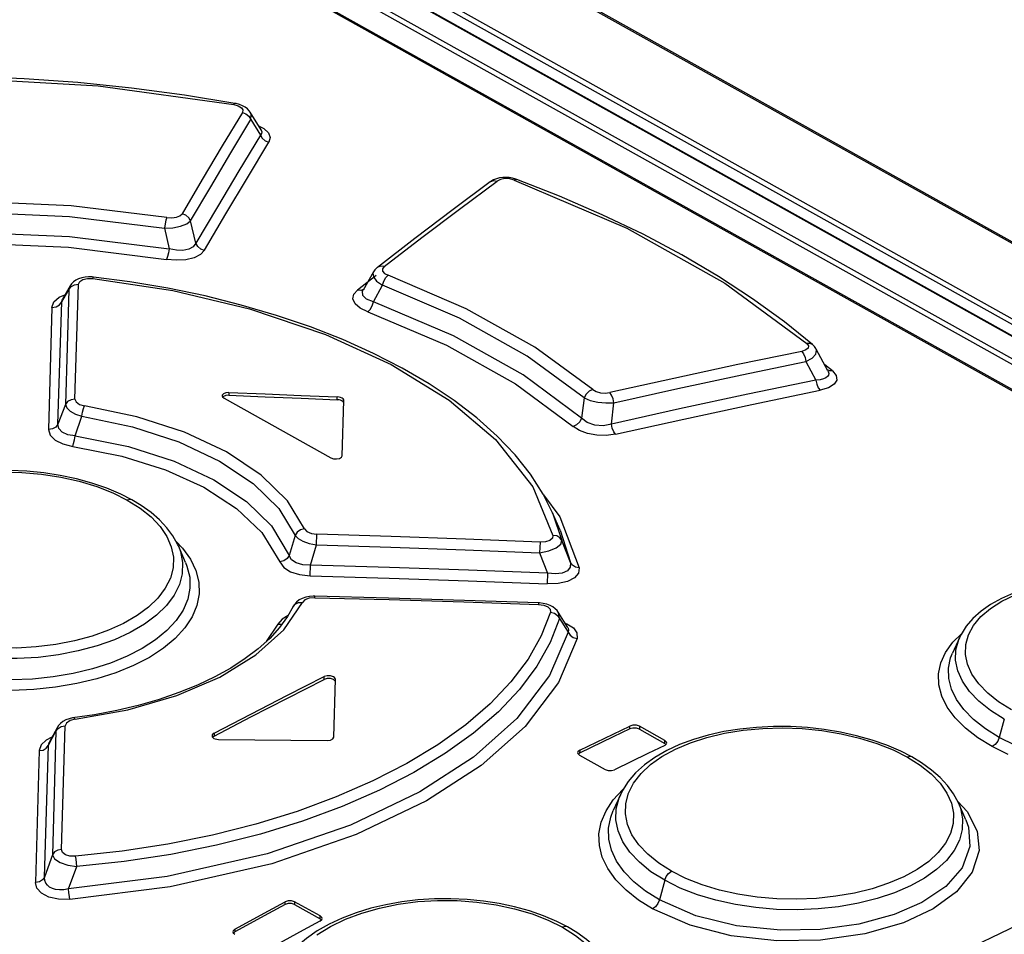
# Model space of a CAD drawing. Extents: x 0 to 420, y 0 to 297.
# Tile 33 of 47: x 369.08 to 372.04, y 110.53 to 113.27. Entities that reach past the tile are written whole.
import ezdxf

# ---------------------------------------------------------------- set-up
doc = ezdxf.new("R2010")
doc.units = 0
doc.header["$LTSCALE"] = 23.1
doc.layers.get('0').update_dxf_attribs({"linetype": 'CONTINUOUS'})
doc.layers.add('ROUNDS', color=7, linetype='CONTINUOUS')

msp = doc.modelspace()

# ---------------------------------------------------------------- linework, layer by layer
at = {"color": 9, "linetype": 'CONTINUOUS'}
for p, q in [((373.6676, 111.2611), (364.8093, 116.2116)), ((369.7268, 113.0182), (369.7406, 113.0142)), ((369.7783, 112.9729), (369.807, 112.9262)), ((370.4039, 112.7042), (370.5167, 112.7882)), ((369.6135, 112.6017), (369.5977, 112.6686)), ((369.5189, 112.647), (369.5329, 112.5853)), ((370.1544, 112.505), (370.0978, 112.4613)), ((369.236, 112.4738), (369.2321, 112.4621)), ((369.2507, 112.1339), (369.2613, 112.4787)), ((370.1458, 112.4261), (370.1731, 112.4758)), ((369.2028, 112.4397), (369.2202, 112.4468)), ((369.2109, 112.4259), (369.2321, 112.4621)), ((369.2321, 112.4621), (369.2218, 112.1174)), ((369.1997, 112.059), (369.2109, 112.4259)), ((369.1816, 112.4093), (369.1708, 112.0426)), ((371.4432, 112.2467), (371.4734, 112.1909)), ((371.5234, 112.2188), (371.4999, 112.2364)), ((371.5141, 112.2187), (371.506, 112.2226)), ((371.5234, 112.2189), (371.5141, 112.2187)), ((369.7126, 112.1538), (369.7125, 112.1453)), ((370.0376, 112.1321), (370.0377, 112.1405)), ((370.7781, 112.1377), (370.7705, 112.0769)), ((370.8598, 112.0589), (370.8675, 112.1231)), ((369.2218, 112.1174), (369.1997, 112.059)), ((369.2508, 112.0238), (369.2717, 112.0823)), ((370.656, 111.8469), (370.7049, 111.781)), ((370.6834, 111.7922), (370.7111, 111.7096)), ((370.7049, 111.781), (370.7636, 111.628)), ((370.7057, 111.7409), (370.7367, 111.6436)), ((369.9113, 111.7249), (369.8933, 111.6648)), ((369.9749, 111.6966), (369.9759, 111.7286)), ((370.7367, 111.6436), (370.7111, 111.7096)), ((369.9571, 111.6357), (369.9749, 111.6966)), ((370.6458, 111.705), (370.6445, 111.6727)), ((370.6445, 111.6727), (370.6685, 111.6113)), ((369.9562, 111.6036), (369.9571, 111.6357)), ((370.6685, 111.6113), (370.6673, 111.5791)), ((369.9698, 111.538), (369.97, 111.5425)), ((369.8769, 111.4417), (369.9328, 111.5236)), ((370.6411, 111.5223), (370.641, 111.518)), ((370.7042, 111.4756), (370.7302, 111.4347)), ((369.8595, 111.4583), (369.8242, 111.4063)), ((370.7208, 111.4617), (370.7263, 111.4599)), ((371.8842, 111.4041), (371.9097, 111.4291)), ((369.9982, 111.2927), (369.9983, 111.3012)), ((369.1968, 111.1478), (369.1936, 111.137)), ((369.2107, 110.7823), (369.2215, 111.1532)), ((370.9154, 111.1445), (370.9154, 111.1529)), ((370.9437, 111.152), (370.9437, 111.1436)), ((372.0385, 111.1739), (372.0234, 111.1189)), ((369.1711, 111.095), (369.1936, 111.137)), ((369.1936, 111.137), (369.1832, 110.7663)), ((369.6679, 111.1312), (369.6679, 111.1228)), ((369.1596, 110.6993), (369.1711, 111.095)), ((369.1711, 111.095), (369.1733, 111.1039)), ((371.0202, 111.1008), (371.0203, 111.1092)), ((369.1432, 111.0789), (369.1321, 110.6834)), ((370.7647, 111.0799), (370.7646, 111.0714)), ((371.8987, 110.9262), (371.9266, 110.8968)), ((369.1832, 110.7663), (369.1596, 110.6993)), ((369.2317, 110.664), (369.2563, 110.7308)), ((371.0197, 110.6898), (371.0037, 110.6311)), ((369.8813, 110.6171), (369.8813, 110.6256)), ((369.9096, 110.6255), (369.9096, 110.6171)), ((369.9861, 110.5743), (369.9862, 110.5828)), ((369.7305, 110.5434), (369.7304, 110.535))]:
    msp.add_line(p, q, dxfattribs=at)
at = {"color": 7, "linetype": 'CONTINUOUS'}
for p, q in [((364.8173, 116.2115), (373.6756, 111.261)), ((369.7339, 113.0208), (369.7299, 113.0215)), ((369.8088, 112.9419), (369.7764, 112.9946)), ((370.573, 112.7944), (370.5633, 112.797)), ((370.5765, 112.7932), (370.573, 112.7944)), ((370.2698, 112.6155), (370.158, 112.5294)), ((370.146, 112.5157), (370.1152, 112.461)), ((369.236, 112.4738), (369.2129, 112.4342)), ((369.3062, 112.5002), (369.3021, 112.5006)), ((371.5093, 112.219), (371.474, 112.2841)), ((369.6923, 112.1442), (369.6931, 112.1411)), ((369.6931, 112.1411), (369.6979, 112.1368)), ((369.6979, 112.1368), (370.018, 111.9579)), ((370.0548, 112.1262), (370.0517, 112.1285)), ((370.0523, 111.9639), (370.0574, 112.1295)), ((370.0574, 112.1295), (370.0574, 112.1296)), ((370.7057, 111.7409), (370.6834, 111.7922)), ((369.5822, 111.6438), (369.5608, 111.6932)), ((369.9327, 111.536), (369.9234, 111.5311)), ((369.97, 111.5425), (369.9651, 111.5425)), ((369.9053, 111.5114), (369.8883, 111.4812)), ((370.6446, 111.5221), (370.6411, 111.5223)), ((369.8883, 111.4812), (369.8642, 111.4482)), ((370.7291, 111.4483), (370.7003, 111.4947)), ((371.9038, 111.4175), (371.8829, 111.3713)), ((371.919, 111.3313), (371.9191, 111.3313)), ((370.0296, 111.2899), (370.0265, 111.2922)), ((370.0271, 111.1195), (370.0322, 111.293)), ((370.0322, 111.293), (370.0322, 111.2931)), ((369.3091, 111.1867), (369.2435, 111.1771)), ((369.1968, 111.1478), (369.1733, 111.1039)), ((371.0203, 111.1092), (370.9437, 111.152)), ((369.6619, 111.1235), (369.6624, 111.1209)), ((369.6624, 111.1209), (369.6675, 111.1159)), ((369.6679, 111.1228), (369.664, 111.1193)), ((370.9437, 111.1436), (371.0202, 111.1008)), ((371.0198, 111.0946), (371.0252, 111.0991)), ((371.0235, 111.0977), (371.0202, 111.1008)), ((371.0252, 111.0991), (371.0259, 111.1018)), ((370.7586, 111.0725), (370.7592, 111.0699)), ((370.7592, 111.0699), (370.7642, 111.0651)), ((370.7646, 111.0714), (370.7612, 111.0686)), ((370.7642, 111.0651), (370.8408, 111.0223)), ((370.8868, 110.9466), (370.8652, 110.8989)), ((371.9231, 110.8711), (371.901, 110.9219)), ((370.8652, 110.8989), (370.8652, 110.899)), ((369.9862, 110.5828), (369.9096, 110.6255)), ((369.9096, 110.6171), (369.9861, 110.5743)), ((369.9857, 110.5672), (369.991, 110.5722)), ((369.9895, 110.571), (369.9861, 110.5743)), ((369.991, 110.5722), (369.9918, 110.5751)), ((369.7244, 110.5354), (369.725, 110.5327)), ((369.725, 110.5327), (369.73, 110.5278)), ((369.7304, 110.535), (369.7265, 110.5313))]:
    msp.add_line(p, q, dxfattribs=at)
at = {"color": 9, "linetype": 'CONTINUOUS'}
for points in [[(368.4671, 113.0872), (368.8831, 113.0988), (369.3205, 113.0741), (369.7268, 113.0182)], [(369.7299, 113.0215), (369.7292, 113.0214), (369.7267, 113.0182)], [(369.7406, 113.0142), (369.75, 113.0085), (369.7543, 113.0017), (369.7529, 112.9943)], [(369.7529, 112.9943), (369.6926, 112.894), (369.6323, 112.7925), (369.5719, 112.6899)], [(369.7529, 112.9943), (369.7637, 112.9902), (369.7726, 112.9828), (369.7783, 112.9729)], [(369.7783, 112.9729), (369.7792, 112.9881), (369.7764, 112.9946)], [(369.5977, 112.6686), (369.6579, 112.7712), (369.7181, 112.8726), (369.7783, 112.9729)], [(369.8015, 112.9538), (369.8172, 112.946), (369.8312, 112.933), (369.8363, 112.9191), (369.8323, 112.9048)], [(369.807, 112.9262), (369.7426, 112.8194), (369.6781, 112.7112), (369.6135, 112.6017)], [(369.8088, 112.9419), (369.8094, 112.9408), (369.8109, 112.9359), (369.8102, 112.931), (369.807, 112.9262)], [(369.807, 112.9262), (369.8125, 112.9166), (369.8213, 112.9091), (369.8323, 112.9048)], [(369.6393, 112.5805), (369.7037, 112.6899), (369.768, 112.798), (369.8323, 112.9048)], [(370.4966, 112.7861), (370.506, 112.7896), (370.5167, 112.7882)], [(370.5684, 112.7913), (370.5547, 112.7948), (370.5403, 112.7955), (370.5271, 112.7932), (370.5167, 112.7882)], [(370.5684, 112.7913), (370.574, 112.7936), (370.5765, 112.7932)], [(370.5684, 112.7913), (370.9057, 112.6469), (371.2005, 112.4821), (371.4458, 112.3009)], [(369.5265, 112.679), (369.2389, 112.7142), (368.9228, 112.7278), (368.644, 112.7177)], [(368.649, 112.6858), (368.9232, 112.6956), (369.2347, 112.6819), (369.5189, 112.647)], [(369.5265, 112.679), (369.5415, 112.678), (369.5551, 112.6797), (369.5657, 112.6839), (369.5719, 112.6899)], [(369.5977, 112.6686), (369.5921, 112.6782), (369.5831, 112.6857), (369.5719, 112.6899)], [(370.1781, 112.5318), (370.291, 112.6187), (370.4039, 112.7042)], [(369.5265, 112.679), (369.5236, 112.6708), (369.5209, 112.6595), (369.5189, 112.647)], [(369.5189, 112.647), (369.5441, 112.6483), (369.5675, 112.6528), (369.5861, 112.6599), (369.5977, 112.6686)], [(368.6336, 112.6232), (368.9324, 112.6351), (369.2338, 112.6222), (369.5329, 112.5853)], [(368.639, 112.5914), (368.9339, 112.6028), (369.231, 112.5899), (369.5249, 112.5533)], [(369.6135, 112.6017), (369.6052, 112.5909), (369.5921, 112.5838), (369.5746, 112.5802), (369.555, 112.5807), (369.5329, 112.5853)], [(369.6393, 112.5804), (369.6284, 112.5844), (369.6194, 112.5919), (369.6135, 112.6017)], [(369.5329, 112.5853), (369.5309, 112.5728), (369.5282, 112.5615), (369.5249, 112.5533)], [(369.6393, 112.5805), (369.6273, 112.5678), (369.6081, 112.5581), (369.5829, 112.5522), (369.5545, 112.5506), (369.5249, 112.5533)], [(370.1781, 112.5318), (370.1678, 112.5331), (370.1588, 112.53), (370.158, 112.5294)], [(370.146, 112.5157), (370.1447, 112.5128), (370.1459, 112.5007), (370.1557, 112.4879), (370.1731, 112.4758)], [(370.1781, 112.5318), (370.1731, 112.5252), (370.1736, 112.5181), (370.1796, 112.5113), (370.1902, 112.5058)], [(370.1731, 112.4758), (370.1771, 112.4878), (370.1831, 112.4984), (370.1902, 112.5058)], [(370.8039, 112.1628), (370.6305, 112.2898), (370.4245, 112.405), (370.1902, 112.5058)], [(369.2321, 112.4621), (369.2386, 112.471), (369.2489, 112.4769), (369.2613, 112.4787)], [(369.2613, 112.4787), (369.2651, 112.4872), (369.2746, 112.4932), (369.2881, 112.4963), (369.3041, 112.4962)], [(369.3041, 112.4962), (369.3057, 112.5), (369.3062, 112.5002)], [(369.3041, 112.4962), (369.544, 112.4595), (369.774, 112.4047), (370.0018, 112.3278), (370.1989, 112.2376), (370.3727, 112.1308), (370.5124, 112.0127), (370.6239, 111.8709), (370.6843, 111.7249)], [(370.7781, 112.1377), (370.6072, 112.2628), (370.4041, 112.3764), (370.1731, 112.4758)], [(370.129, 112.396), (370.1062, 112.4071), (370.0911, 112.4202), (370.0844, 112.4345), (370.0868, 112.4486), (370.0978, 112.4613)], [(370.1179, 112.4637), (370.1084, 112.46), (370.0978, 112.4613)], [(370.1458, 112.4261), (370.125, 112.4339), (370.1141, 112.445), (370.1136, 112.4576), (370.1152, 112.461)], [(369.1816, 112.4093), (369.1875, 112.4261), (369.2028, 112.4397)], [(369.1817, 112.4093), (369.1938, 112.411), (369.2041, 112.4168), (369.2109, 112.4259)], [(369.2109, 112.4259), (369.2118, 112.4319), (369.2129, 112.4342)], [(370.1289, 112.396), (370.1359, 112.4033), (370.1418, 112.4139), (370.1458, 112.4261)], [(370.7705, 112.0769), (370.5955, 112.2069), (370.3857, 112.3242), (370.1458, 112.4261)], [(370.129, 112.396), (370.3654, 112.2956), (370.5722, 112.18), (370.7447, 112.0519)], [(371.4458, 112.3009), (371.4508, 112.2939), (371.4499, 112.2872), (371.4431, 112.2814), (371.4309, 112.2773)], [(371.4631, 112.2975), (371.4551, 112.3012), (371.4458, 112.301)], [(371.4309, 112.2773), (371.239, 112.2375), (371.047, 112.1962), (370.8548, 112.1536)], [(371.4309, 112.2773), (371.4365, 112.2698), (371.4409, 112.259), (371.4432, 112.2467)], [(371.4432, 112.2467), (371.4625, 112.2571), (371.4736, 112.2691), (371.4753, 112.2809), (371.474, 112.2841)], [(370.8675, 112.1231), (371.0595, 112.1657), (371.2514, 112.2069), (371.4432, 112.2467)], [(371.5093, 112.219), (371.5105, 112.2164), (371.5117, 112.2108), (371.5109, 112.2058), (371.508, 112.2013), (371.503, 112.1974), (371.4956, 112.1943), (371.4858, 112.1921), (371.4734, 112.1909)], [(371.5234, 112.2188), (371.5344, 112.2048), (371.5358, 112.191), (371.5276, 112.1783), (371.5108, 112.1679), (371.4858, 112.1603)], [(371.4734, 112.1909), (371.2691, 112.1485), (371.0645, 112.1045), (370.8598, 112.0589)], [(371.4734, 112.1909), (371.4757, 112.1789), (371.48, 112.1681), (371.4858, 112.1603)], [(370.8039, 112.1628), (370.7931, 112.1577), (370.784, 112.1488), (370.7781, 112.1377)], [(370.8039, 112.1628), (370.8139, 112.1569), (370.8269, 112.1531), (370.8413, 112.152), (370.8548, 112.1536)], [(370.8675, 112.1231), (370.865, 112.135), (370.8606, 112.1457), (370.8548, 112.1536)], [(370.8723, 112.0284), (371.077, 112.0739), (371.2815, 112.1179), (371.4858, 112.1603)], [(369.2507, 112.1339), (369.2388, 112.1321), (369.2286, 112.1264), (369.2218, 112.1174)], [(369.2507, 112.1339), (369.2541, 112.1253), (369.2647, 112.118), (369.2793, 112.1138)], [(370.7781, 112.1377), (370.796, 112.1301), (370.8188, 112.1247), (370.8436, 112.1223), (370.8675, 112.1231)], [(369.2218, 112.1174), (369.2258, 112.1075), (369.2361, 112.0977), (369.2519, 112.0891), (369.2717, 112.0823)], [(369.2717, 112.0823), (369.2735, 112.0944), (369.2761, 112.1055), (369.2792, 112.1138)], [(369.9395, 111.7449), (369.8886, 111.8283), (369.8097, 111.9059), (369.7056, 111.9754), (369.5796, 112.0345), (369.436, 112.0812), (369.2793, 112.1138)], [(369.2717, 112.0823), (369.423, 112.0506), (369.5622, 112.0054), (369.6845, 111.948), (369.7856, 111.8806), (369.862, 111.8053), (369.9113, 111.7249)], [(370.7705, 112.0769), (370.7647, 112.0658), (370.7556, 112.057), (370.7447, 112.0519)], [(370.8598, 112.0589), (370.8347, 112.054), (370.8098, 112.0557), (370.7876, 112.0636), (370.7705, 112.0769)], [(369.1997, 112.059), (369.1932, 112.0502), (369.1831, 112.0444), (369.1708, 112.0425)], [(369.1708, 112.0426), (369.1759, 112.0254), (369.1909, 112.0107), (369.214, 111.9993), (369.2438, 111.9922)], [(369.2508, 112.0238), (369.2288, 112.0272), (369.2123, 112.0347), (369.2024, 112.0456), (369.1997, 112.059)], [(370.8723, 112.0284), (370.8446, 112.0246), (370.8157, 112.0254), (370.7879, 112.0305), (370.7637, 112.0396), (370.7447, 112.0519)], [(370.8725, 112.0284), (370.8668, 112.036), (370.8623, 112.0466), (370.8598, 112.0589)], [(369.2438, 111.9922), (369.2466, 112.0005), (369.2491, 112.0116), (369.2508, 112.0238)], [(369.2508, 112.0238), (369.4116, 111.9916), (369.5486, 111.9474), (369.6677, 111.8918), (369.7655, 111.8268), (369.8407, 111.7533), (369.8932, 111.6648)], [(369.2438, 111.9922), (369.3912, 111.963), (369.5221, 111.9219), (369.6369, 111.8698), (369.7356, 111.8061), (369.8115, 111.7336), (369.8649, 111.6451)], [(368.5678, 111.6092), (368.5615, 111.6416), (368.5625, 111.6738), (368.5707, 111.7057), (368.586, 111.7372), (368.6082, 111.7672), (368.6363, 111.7948), (368.6704, 111.8205), (368.711, 111.8441), (368.7562, 111.8646), (368.8054, 111.8818), (368.8583, 111.8956), (368.9147, 111.9059), (368.973, 111.9124), (369.032, 111.915), (369.0914, 111.9137), (369.1506, 111.9086), (369.2082, 111.8998), (369.2636, 111.8873), (369.3161, 111.8714), (369.3643, 111.8524), (369.4076, 111.8309)], [(369.4216, 111.8316), (369.4161, 111.833), (369.4076, 111.8309)], [(369.4076, 111.8309), (369.4462, 111.8067), (369.4791, 111.7802), (369.5061, 111.7516), (369.5264, 111.7217), (369.5397, 111.6909), (369.5459, 111.6594), (369.5449, 111.628)], [(369.9395, 111.7449), (369.9277, 111.7416), (369.9177, 111.7345), (369.9113, 111.7249)], [(369.9395, 111.7449), (369.9466, 111.7368), (369.9598, 111.7309), (369.9759, 111.7286)], [(369.554, 111.7064), (369.5731, 111.6869), (369.597, 111.6538), (369.6135, 111.6195), (369.6223, 111.5847), (369.6234, 111.5497), (369.6167, 111.5149), (369.6023, 111.4805), (369.5805, 111.4473), (369.5516, 111.4157), (369.516, 111.3862), (369.4739, 111.3589), (369.4262, 111.3343), (369.3736, 111.3128), (369.3166, 111.2947), (369.2559, 111.2801), (369.1922, 111.2692), (369.1269, 111.2624), (369.0608, 111.2597)], [(369.9113, 111.7248), (369.9202, 111.7156), (369.9347, 111.7073)], [(369.9347, 111.7073), (369.9535, 111.7008), (369.9749, 111.6966)], [(370.6458, 111.705), (370.4225, 111.7136), (370.1992, 111.7215), (369.9759, 111.7286)], [(370.6445, 111.6727), (370.6719, 111.6783), (370.694, 111.6873), (370.7077, 111.6983), (370.7111, 111.7096)], [(370.6843, 111.7249), (370.6828, 111.7166), (370.6751, 111.7101), (370.6624, 111.706), (370.6458, 111.705)], [(370.7111, 111.7096), (370.7052, 111.7178), (370.6958, 111.7232), (370.6843, 111.7249)], [(369.5608, 111.6932), (369.5671, 111.6764), (369.5737, 111.6432), (369.5727, 111.61), (369.5641, 111.5772), (369.5481, 111.5451), (369.525, 111.5143), (369.4953, 111.4853), (369.459, 111.4584), (369.4167, 111.4338), (369.369, 111.4119), (369.3168, 111.3932), (369.2607, 111.3781), (369.2016, 111.3666), (369.1402, 111.3589), (369.0777, 111.3552), (369.015, 111.3556), (368.9529, 111.3601), (368.8921, 111.3685), (368.8335, 111.381), (368.778, 111.3972), (368.7266, 111.4169), (368.6799, 111.44)], [(369.9749, 111.6966), (370.1982, 111.6894), (370.4214, 111.6814), (370.6445, 111.6727)], [(369.8932, 111.6648), (369.8868, 111.6552), (369.8768, 111.6482), (369.8649, 111.6451)], [(369.9571, 111.6357), (369.9339, 111.6366), (369.9146, 111.6422), (369.9007, 111.6518), (369.8933, 111.6648)], [(369.5823, 111.6437), (369.5867, 111.6325), (369.5948, 111.5994), (369.5956, 111.5662), (369.589, 111.5332), (369.5751, 111.5008), (369.5542, 111.4693), (369.5267, 111.4394), (369.4927, 111.4114), (369.4526, 111.3855), (369.4071, 111.3622), (369.3569, 111.3417), (369.3028, 111.3245), (369.2452, 111.3107), (369.185, 111.3004), (369.123, 111.2939), (369.0601, 111.2913), (368.9973, 111.2926), (368.9353, 111.2978), (368.8748, 111.3068), (368.8166, 111.3196), (368.7614, 111.3361), (368.7101, 111.3561), (368.6633, 111.3793)], [(369.5449, 111.628), (369.5368, 111.597), (369.5214, 111.5663), (369.4992, 111.537), (369.4712, 111.5098), (369.4371, 111.4845), (369.3965, 111.461), (369.3513, 111.4403), (369.3022, 111.4228), (369.2493, 111.4085), (369.1929, 111.3976), (369.1345, 111.3903), (369.0755, 111.3868), (369.0161, 111.3872), (368.9569, 111.3915), (368.8993, 111.3996), (368.8439, 111.4114), (368.7914, 111.4268), (368.7431, 111.4454), (368.6999, 111.4669)], [(369.8649, 111.6451), (369.8769, 111.6288), (369.8973, 111.6159), (369.9244, 111.6073), (369.9563, 111.6036)], [(370.6685, 111.6113), (370.4314, 111.6203), (370.1943, 111.6284), (369.9571, 111.6357)], [(370.7636, 111.628), (370.7616, 111.6114), (370.7493, 111.5973), (370.7277, 111.5865), (370.6997, 111.5803), (370.6672, 111.5791)], [(370.7367, 111.6436), (370.7361, 111.6292), (370.7279, 111.6186), (370.7126, 111.6116), (370.6926, 111.6091), (370.6685, 111.6113)], [(370.7636, 111.628), (370.7523, 111.6297), (370.7429, 111.6351), (370.7367, 111.6436)], [(369.9563, 111.6036), (370.1933, 111.5963), (370.4302, 111.5881), (370.6672, 111.5791)], [(369.9698, 111.538), (369.9536, 111.5366), (369.9403, 111.5314), (369.9328, 111.5236)], [(369.9698, 111.538), (370.1936, 111.5321), (370.4173, 111.5254), (370.641, 111.518)], [(372.0601, 111.2016), (372.0215, 111.2257), (371.9886, 111.2518), (371.9617, 111.2796), (371.9414, 111.3085), (371.9281, 111.338), (371.9218, 111.368), (371.9227, 111.3976), (371.9307, 111.4264), (371.946, 111.4545), (371.9682, 111.4811), (371.9966, 111.5055), (372.0309, 111.5274), (372.0712, 111.547)], [(369.9053, 111.5114), (369.9113, 111.5187), (369.921, 111.5233), (369.9328, 111.5237)], [(370.641, 111.518), (370.6574, 111.5156), (370.6696, 111.5105), (370.6764, 111.5033), (370.6772, 111.4949)], [(370.7042, 111.4756), (370.6763, 111.4032), (370.6361, 111.3322), (370.5841, 111.2628), (370.5208, 111.1959), (370.4466, 111.1318), (370.362, 111.071), (370.2676, 111.0136), (370.164, 110.9603), (370.0522, 110.9115), (369.933, 110.8674), (369.807, 110.8285), (369.6751, 110.7951), (369.5384, 110.7675), (369.3984, 110.7459), (369.2563, 110.7308)], [(370.6772, 111.4949), (370.6496, 111.4237), (370.6099, 111.3537), (370.5585, 111.2855), (370.496, 111.2196), (370.4228, 111.1566), (370.3394, 111.0967), (370.2464, 111.0404), (370.1444, 110.9879), (370.0343, 110.9399), (369.9171, 110.8966), (369.7933, 110.8584), (369.6637, 110.8255), (369.5294, 110.7983)], [(369.8899, 111.4841), (369.872, 111.4738), (369.8595, 111.4583)], [(370.6772, 111.4949), (370.6887, 111.4917), (370.6982, 111.4849), (370.7042, 111.4756)], [(370.7042, 111.4756), (370.7015, 111.4926), (370.7003, 111.4946)], [(369.2512, 111.173), (369.4096, 111.2013), (369.5558, 111.2441), (369.6852, 111.2997), (369.7933, 111.3662), (369.8769, 111.4417)], [(369.8595, 111.4583), (369.8712, 111.4588), (369.8724, 111.4594)], [(370.7263, 111.4599), (370.7459, 111.4474), (370.7565, 111.4324), (370.7572, 111.4157)], [(370.7291, 111.4483), (370.7302, 111.4463), (370.7315, 111.4406), (370.7302, 111.4347)], [(370.7302, 111.4347), (370.6746, 111.3045), (370.5765, 111.1754), (370.4462, 111.0598), (370.285, 110.9554), (370.0768, 110.8556), (369.8268, 110.7693), (369.527, 110.7009), (369.2317, 110.664)], [(370.7572, 111.4157), (370.7008, 111.283), (370.6011, 111.1516), (370.469, 111.0343), (370.3056, 110.9284), (370.0945, 110.8272), (369.8409, 110.7396), (369.536, 110.6701), (369.2351, 110.6327)], [(370.7302, 111.4347), (370.7361, 111.4256), (370.7456, 111.4188), (370.7572, 111.4156)], [(372.0385, 111.1739), (371.9972, 111.1997), (371.9625, 111.2273), (371.9343, 111.2566), (371.9129, 111.2872), (371.8987, 111.3187), (371.8921, 111.3504), (371.8931, 111.3818), (371.9017, 111.4125), (371.9038, 111.4174)], [(372.0019, 111.0913), (371.9593, 111.1177), (371.9222, 111.1466), (371.8914, 111.1774), (371.8675, 111.2097), (371.8511, 111.2428), (371.8424, 111.2762), (371.8413, 111.3093), (371.8479, 111.342), (371.8623, 111.3738), (371.8842, 111.4041)], [(372.0234, 111.1189), (371.982, 111.1447), (371.9465, 111.1725), (371.9174, 111.202), (371.8951, 111.2325), (371.8798, 111.2638), (371.8718, 111.2954), (371.871, 111.3267), (371.8775, 111.3575), (371.8829, 111.3713)], [(372.9438, 111.3106), (372.946, 111.3051), (372.9543, 111.2745), (372.9553, 111.2441), (372.9489, 111.2143), (372.9351, 111.1853), (372.9142, 111.1576), (372.8867, 111.1316), (372.8526, 111.1077), (372.8126, 111.0861), (372.7673, 111.0671), (372.7172, 111.0509), (372.6629, 111.0378), (372.6052, 111.028), (372.5451, 111.0216), (372.4832, 111.0187), (372.4203, 111.0193), (372.3574, 111.0236), (372.2953, 111.0313), (372.2348, 111.0425), (372.1767, 111.057), (372.1216, 111.0747), (372.0703, 111.0954), (372.0234, 111.1189)], [(369.1826, 108.9413), (370.3028, 109.6276), (371.426, 110.242), (372.5486, 110.7827), (373.6671, 111.2479)], [(369.2511, 111.173), (369.2485, 111.1773), (369.2475, 111.1777)], [(369.1936, 111.137), (369.1998, 111.1454), (369.2096, 111.1511), (369.2215, 111.1532)], [(369.2512, 111.173), (369.2358, 111.1691), (369.2252, 111.1619), (369.2215, 111.1532)], [(370.9082, 110.8573), (370.9019, 110.8889), (370.9029, 110.9203), (370.911, 110.9511), (370.9264, 110.9814), (370.9487, 111.0104), (370.9771, 111.0371), (371.0114, 111.0615), (371.0517, 111.0836), (371.097, 111.1029), (371.1461, 111.1188), (371.1991, 111.1313), (371.2555, 111.1404), (371.3139, 111.1458), (371.3729, 111.1473), (371.4322, 111.1451), (371.4913, 111.1391), (371.5488, 111.1296), (371.604, 111.1166), (371.6564, 111.1003), (371.7046, 111.0812), (371.7478, 111.0596)], [(369.1813, 111.119), (369.1643, 111.1109), (369.1489, 111.0962), (369.1432, 111.0789)], [(372.0234, 111.1189), (372.0186, 111.1075), (372.011, 111.0977), (372.0019, 111.0913)], [(369.1432, 111.0789), (369.1548, 111.0808), (369.1646, 111.0864), (369.1711, 111.095)], [(372.05, 111.067), (372.0019, 111.0913)], [(371.7613, 111.06), (371.7561, 111.0614), (371.7478, 111.0596)], [(371.7478, 111.0596), (371.7864, 111.0354), (371.8193, 111.0092), (371.8463, 110.9811), (371.8665, 110.9518), (371.8798, 110.9217), (371.8861, 110.891), (371.8852, 110.8605)], [(370.8656, 110.9315), (370.8945, 110.9624), (370.8956, 110.9634)], [(371.0197, 110.6898), (370.9785, 110.7157), (370.9438, 110.7438), (370.9155, 110.7738), (370.8941, 110.8055), (370.88, 110.8384), (370.8734, 110.8716), (370.8744, 110.9048), (370.8829, 110.9375), (370.8868, 110.9466)], [(370.9832, 110.6039), (370.9407, 110.6304), (370.9037, 110.6598), (370.8728, 110.6914), (370.8489, 110.7248), (370.8325, 110.7594), (370.8237, 110.7944), (370.8226, 110.8296), (370.8293, 110.8644), (370.8437, 110.8986), (370.8656, 110.9315)], [(371.901, 110.9219), (371.9067, 110.9068), (371.9133, 110.8744), (371.9124, 110.8422), (371.9039, 110.8104), (371.8879, 110.7794), (371.8649, 110.7497), (371.8351, 110.7219), (371.7989, 110.6962), (371.7566, 110.6729), (371.7089, 110.6523), (371.6566, 110.6349), (371.6006, 110.621), (371.5415, 110.6106), (371.4801, 110.604), (371.4176, 110.6014), (371.3549, 110.6027), (371.2929, 110.6079), (371.232, 110.617), (371.1734, 110.63), (371.1179, 110.6466), (371.0665, 110.6665), (371.0197, 110.6898)], [(371.0037, 110.6311), (370.9623, 110.657), (370.9268, 110.6853), (370.8977, 110.7156), (370.8753, 110.7473), (370.8601, 110.7801), (370.852, 110.8133), (370.8513, 110.8467), (370.8578, 110.8796), (370.8652, 110.8989)], [(371.9266, 110.8968), (371.9566, 110.8378), (371.963, 110.7797), (371.9425, 110.7142), (371.8954, 110.655), (371.8254, 110.6039), (371.7363, 110.5621), (371.6198, 110.5289), (371.4872, 110.5101), (371.3557, 110.5084), (371.2192, 110.5237), (371.0957, 110.555), (370.9832, 110.6039)], [(371.0403, 110.7169), (371.0017, 110.7412), (370.9687, 110.7678), (370.9418, 110.7964), (370.9215, 110.8264), (370.9082, 110.8573)], [(371.9231, 110.871), (371.9309, 110.8489), (371.9352, 110.7916), (371.9117, 110.7277), (371.8628, 110.6715), (371.7908, 110.623), (371.7078, 110.5868), (371.6024, 110.5583), (371.4858, 110.5421), (371.3668, 110.5399), (371.2354, 110.5535), (371.1133, 110.5836), (371.0037, 110.6311)], [(371.8852, 110.8605), (371.8771, 110.8305), (371.8618, 110.801), (371.8397, 110.7728), (371.8116, 110.7467), (371.7773, 110.7226), (371.7368, 110.7004), (371.6915, 110.681), (371.6424, 110.6647), (371.5894, 110.6516), (371.5331, 110.6419), (371.4747, 110.6357), (371.4158, 110.6333), (371.3564, 110.6346), (371.2972, 110.6397), (371.2396, 110.6484), (371.1843, 110.6607), (371.1318, 110.6765), (371.0835, 110.6954), (371.0403, 110.7169)], [(369.5294, 110.7983), (369.3919, 110.777), (369.2525, 110.7621)], [(369.2107, 110.7823), (369.1993, 110.7803), (369.1896, 110.7748), (369.1832, 110.7663)], [(369.1832, 110.7663), (369.1897, 110.7542), (369.2059, 110.7433), (369.2292, 110.7351), (369.2563, 110.7308)], [(369.2525, 110.7621), (369.2357, 110.7626), (369.2224, 110.7667), (369.2137, 110.7734), (369.2107, 110.7823)], [(369.2563, 110.7308), (369.2553, 110.7426), (369.254, 110.7535), (369.2525, 110.7621)], [(371.0197, 110.6898), (371.0243, 110.7008), (371.0315, 110.7103), (371.0403, 110.7169)], [(369.1596, 110.6993), (369.1534, 110.6911), (369.1438, 110.6855), (369.1321, 110.6834)], [(369.2351, 110.6327), (369.2014, 110.6331), (369.1727, 110.6394), (369.1502, 110.6508), (369.1365, 110.6658), (369.1321, 110.6834)], [(369.2317, 110.664), (369.2172, 110.6617), (369.2042, 110.6613), (369.1927, 110.6626), (369.1829, 110.6653), (369.1745, 110.6694), (369.1678, 110.6748), (369.1629, 110.6815), (369.16, 110.6897), (369.1596, 110.6993)], [(369.2351, 110.6327), (369.2338, 110.641), (369.2326, 110.6519), (369.2317, 110.664)], [(369.9763, 110.5265), (370.0168, 110.5514), (370.0622, 110.5732), (370.1114, 110.5917), (370.1643, 110.6067), (370.2207, 110.6182), (370.2791, 110.6258), (370.338, 110.6294), (370.3974, 110.629), (370.4565, 110.6247), (370.5141, 110.6165), (370.5695, 110.6046), (370.622, 110.589), (370.6703, 110.5703), (370.7135, 110.5489)], [(371.0037, 110.6311), (370.9991, 110.6201), (370.9919, 110.6105), (370.9832, 110.6039)], [(370.7281, 110.5498), (370.7222, 110.5513), (370.7135, 110.5489)], [(370.7135, 110.5489), (370.7521, 110.5245), (370.785, 110.4978), (370.812, 110.4689), (370.8323, 110.4385), (370.8456, 110.407), (370.8518, 110.3747), (370.8509, 110.3424)]]:
    msp.add_lwpolyline(points, dxfattribs=at)
at = {"color": 7, "linetype": 'CONTINUOUS'}
for points in [[(369.7299, 113.0215), (369.5796, 113.046), (369.4202, 113.0672), (369.2596, 113.0837), (369.0983, 113.0952), (368.9368, 113.1018), (368.7758, 113.1033), (368.6156, 113.0996)], [(369.7764, 112.9946), (369.7735, 112.9988), (369.7679, 113.0048), (369.761, 113.01), (369.7531, 113.0144), (369.744, 113.018), (369.7339, 113.0208)], [(370.5633, 112.797), (370.5536, 112.7986), (370.5438, 112.7993), (370.534, 112.799), (370.5243, 112.7977)], [(370.4966, 112.7861), (370.3852, 112.703), (370.2698, 112.6155)], [(370.5059, 112.7917), (370.4979, 112.787), (370.4966, 112.7861)], [(370.5243, 112.7977), (370.5148, 112.7953), (370.5059, 112.7917)], [(371.4631, 112.2975), (371.3791, 112.3657), (371.2836, 112.4351), (371.1808, 112.5022), (371.0711, 112.5667), (370.9548, 112.6285), (370.8324, 112.6873), (370.7042, 112.743), (370.5765, 112.7932)], [(370.158, 112.5294), (370.1565, 112.5283), (370.1506, 112.5223), (370.146, 112.5158)], [(369.3021, 112.5006), (369.2916, 112.5009), (369.2814, 112.5001), (369.2714, 112.4982), (369.2616, 112.495), (369.2532, 112.4908), (369.2462, 112.4858), (369.2405, 112.4802), (369.236, 112.4738)], [(370.6833, 111.7922), (370.6549, 111.8491), (370.6169, 111.9083), (370.5709, 111.9664), (370.5171, 112.0229), (370.456, 112.0775), (370.388, 112.1298), (370.3133, 112.1797), (370.2325, 112.2269), (370.1458, 112.2712), (370.0538, 112.3125), (369.9568, 112.3506), (369.8552, 112.3853), (369.7497, 112.4163), (369.6408, 112.4436), (369.529, 112.4669), (369.415, 112.4861), (369.3062, 112.5002)], [(371.474, 112.2841), (371.473, 112.2858), (371.4688, 112.2917), (371.4631, 112.2975)], [(369.7126, 112.1538), (369.7034, 112.153), (369.6962, 112.1502), (369.6926, 112.1459), (369.6923, 112.1442)], [(369.7126, 112.1538), (369.8209, 112.1495), (369.9293, 112.1451), (370.0377, 112.1405)], [(369.7125, 112.1453), (369.7034, 112.1446), (369.6962, 112.1417), (369.6946, 112.1398)], [(369.7125, 112.1453), (369.8209, 112.1411), (369.9293, 112.1367), (370.0376, 112.1321)], [(370.0517, 112.1285), (370.0476, 112.1303), (370.0428, 112.1315), (370.0376, 112.1321)], [(370.0518, 112.1369), (370.0477, 112.1387), (370.0429, 112.1399), (370.0377, 112.1405)], [(370.0574, 112.1296), (370.0568, 112.1322), (370.0549, 112.1347), (370.0518, 112.1369)], [(370.0572, 112.1219), (370.0567, 112.1237), (370.0548, 112.1262)], [(370.018, 111.9579), (370.0259, 111.9551), (370.0352, 111.9544), (370.0438, 111.9559), (370.05, 111.9593), (370.0523, 111.9639)], [(369.4216, 111.8316), (369.3881, 111.8488), (369.3461, 111.8667), (369.3016, 111.882), (369.2549, 111.8948), (369.2066, 111.905), (369.157, 111.9125), (369.1066, 111.9174), (369.0557, 111.9195), (369.0048, 111.9189), (368.9543, 111.9155), (368.9047, 111.9094), (368.8563, 111.9006), (368.8097, 111.8891), (368.7652, 111.8749), (368.7235, 111.8581), (368.6848, 111.8389), (368.6497, 111.8175), (368.6186, 111.794), (368.592, 111.7688), (368.5701, 111.7421), (368.5531, 111.7145), (368.5479, 111.7039)], [(369.5608, 111.6932), (369.5582, 111.6989), (369.5442, 111.7239), (369.5264, 111.748), (369.5047, 111.7713), (369.4791, 111.7936), (369.4497, 111.8146), (369.4216, 111.8316)], [(372.7796, 111.5018), (372.7481, 111.5182), (372.7085, 111.5357), (372.6664, 111.5513), (372.6223, 111.5649), (372.5765, 111.5765), (372.5293, 111.5859), (372.4811, 111.5931), (372.4322, 111.5981), (372.383, 111.6008), (372.3339, 111.6011), (372.2853, 111.5989), (372.2376, 111.5943), (372.1914, 111.5873), (372.1471, 111.5779), (372.1052, 111.5661), (372.0661, 111.552), (372.03, 111.5358), (371.9975, 111.5175), (371.9688, 111.4972), (371.9443, 111.4753), (371.9243, 111.4521), (371.9089, 111.4278), (371.9038, 111.4175)], [(369.9234, 111.5311), (369.9155, 111.525), (369.9094, 111.518), (369.9053, 111.5114)], [(369.9651, 111.5425), (369.9538, 111.5416), (369.943, 111.5395), (369.9327, 111.536)], [(370.6411, 111.5223), (370.4196, 111.5297), (370.191, 111.5366), (369.97, 111.5425)], [(370.7003, 111.4946), (370.6971, 111.4991), (370.6914, 111.505), (370.6844, 111.5103), (370.6758, 111.5149), (370.666, 111.5184), (370.6555, 111.5208), (370.6446, 111.5221)], [(369.8642, 111.4482), (369.8349, 111.416), (369.8006, 111.3849), (369.7616, 111.3552), (369.7179, 111.3269), (369.67, 111.3004), (369.6179, 111.2757), (369.5621, 111.2531), (369.5029, 111.2327), (369.4407, 111.2148), (369.376, 111.1994), (369.3091, 111.1867)], [(369.6679, 111.1312), (369.778, 111.1886), (369.8882, 111.2452), (369.9983, 111.3012)], [(369.6679, 111.1228), (369.778, 111.1801), (369.8881, 111.2368), (369.9982, 111.2927)], [(370.0265, 111.2922), (370.0176, 111.2951), (370.0073, 111.2953), (369.9982, 111.2927)], [(370.0266, 111.3006), (370.0176, 111.3035), (370.0074, 111.3037), (369.9983, 111.3012)], [(370.0322, 111.2931), (370.0316, 111.2958), (370.0297, 111.2984), (370.0266, 111.3006)], [(370.032, 111.2854), (370.0315, 111.2873), (370.0296, 111.2899)], [(369.2435, 111.1771), (369.2331, 111.1747), (369.2233, 111.1711), (369.2145, 111.1664), (369.2071, 111.1609), (369.2012, 111.1545), (369.1968, 111.1479)], [(370.9154, 111.1445), (370.8651, 111.1203), (370.7646, 111.0714)], [(370.7647, 111.0799), (370.8652, 111.1287), (370.9154, 111.1529)], [(371.7613, 111.06), (371.7278, 111.0772), (371.686, 111.0952), (371.6418, 111.1107), (371.5955, 111.1238), (371.5475, 111.1345), (371.4982, 111.1426), (371.4479, 111.1481), (371.397, 111.1511), (371.3458, 111.1514), (371.2951, 111.1489), (371.2453, 111.1438), (371.197, 111.136), (371.1504, 111.1256), (371.1061, 111.1125), (371.0644, 111.097), (371.0258, 111.079), (370.9906, 111.0587), (370.9594, 111.0364), (370.9326, 111.0122), (370.9105, 110.9865), (370.8933, 110.9598), (370.8868, 110.9467)], [(370.9437, 111.152), (370.9348, 111.155), (370.9245, 111.1553), (370.9154, 111.1529)], [(370.9437, 111.1436), (370.9348, 111.1465), (370.9244, 111.1469), (370.9154, 111.1445)], [(369.6679, 111.1312), (369.6626, 111.1264), (369.6619, 111.1235)], [(369.6675, 111.1159), (369.6716, 111.1142), (369.6764, 111.1131), (369.6815, 111.1126)], [(370.0068, 111.109), (370.0168, 111.1104), (370.0242, 111.1141), (370.0271, 111.1195)], [(369.6815, 111.1126), (369.7899, 111.1118), (369.8983, 111.1103), (370.0068, 111.109)], [(371.0198, 111.0946), (370.9696, 111.0704), (370.869, 111.0216)], [(371.0259, 111.1018), (371.0253, 111.1044), (371.0203, 111.1092)], [(370.7647, 111.0799), (370.7593, 111.0753), (370.7586, 111.0725)], [(371.901, 110.9219), (371.8862, 110.9497), (371.8684, 110.9743), (371.8464, 110.998), (371.8204, 111.0208), (371.7903, 111.0425), (371.7613, 111.06)], [(370.8408, 111.0223), (370.8497, 111.0194), (370.86, 111.0191), (370.869, 111.0216)], [(369.8813, 110.6171), (369.831, 110.5899), (369.7304, 110.535)], [(369.7305, 110.5434), (369.8311, 110.5983), (369.8813, 110.6256)], [(370.7281, 110.5498), (370.6962, 110.5663), (370.6561, 110.5834), (370.6138, 110.598), (370.5694, 110.6103), (370.5233, 110.6201), (370.4758, 110.6275), (370.4273, 110.6322), (370.3782, 110.6344), (370.3288, 110.634), (370.2796, 110.6308), (370.2311, 110.625), (370.1837, 110.6167), (370.1379, 110.6058), (370.094, 110.5924), (370.0524, 110.5765), (370.0135, 110.5583), (369.9775, 110.5379), (369.9449, 110.5154), (369.9161, 110.491), (369.8916, 110.4651), (369.8716, 110.438), (369.8552, 110.408)], [(369.9096, 110.6255), (369.9007, 110.6284), (369.8904, 110.6284), (369.8813, 110.6256)], [(369.9096, 110.6171), (369.9007, 110.6199), (369.8903, 110.62), (369.8813, 110.6171)], [(369.9857, 110.5672), (369.9354, 110.54), (369.8349, 110.4851)], [(369.9918, 110.5751), (369.9912, 110.5778), (369.9862, 110.5828)], [(369.7305, 110.5434), (369.7252, 110.5384), (369.7244, 110.5354)], [(370.8667, 110.4111), (370.8637, 110.4178), (370.8496, 110.4428), (370.8318, 110.4669), (370.8101, 110.4901), (370.7848, 110.5123), (370.7557, 110.5331), (370.7281, 110.5498)]]:
    msp.add_lwpolyline(points, dxfattribs=at)
at = {"layer": 'ROUNDS', "color": 9, "linetype": 'CONTINUOUS'}
for p, q in [((365.2192, 116.4257), (389.3688, 102.9296)), ((364.9173, 116.3149), (373.9947, 111.2419)), ((364.9666, 116.3239), (374.1032, 111.2178)), ((364.9747, 116.3364), (374.1113, 111.2303)), ((364.8455, 116.2877), (373.8534, 111.2536)), ((364.8374, 116.2752), (373.8331, 111.2479))]:
    msp.add_line(p, q, dxfattribs=at)
at = {"layer": 'ROUNDS', "color": 7, "linetype": 'CONTINUOUS'}
for p, q in [((365.2288, 116.4254), (389.38, 102.9284)), ((364.9212, 116.3148), (373.9956, 111.2435))]:
    msp.add_line(p, q, dxfattribs=at)

doc.saveas('drawing.dxf')
